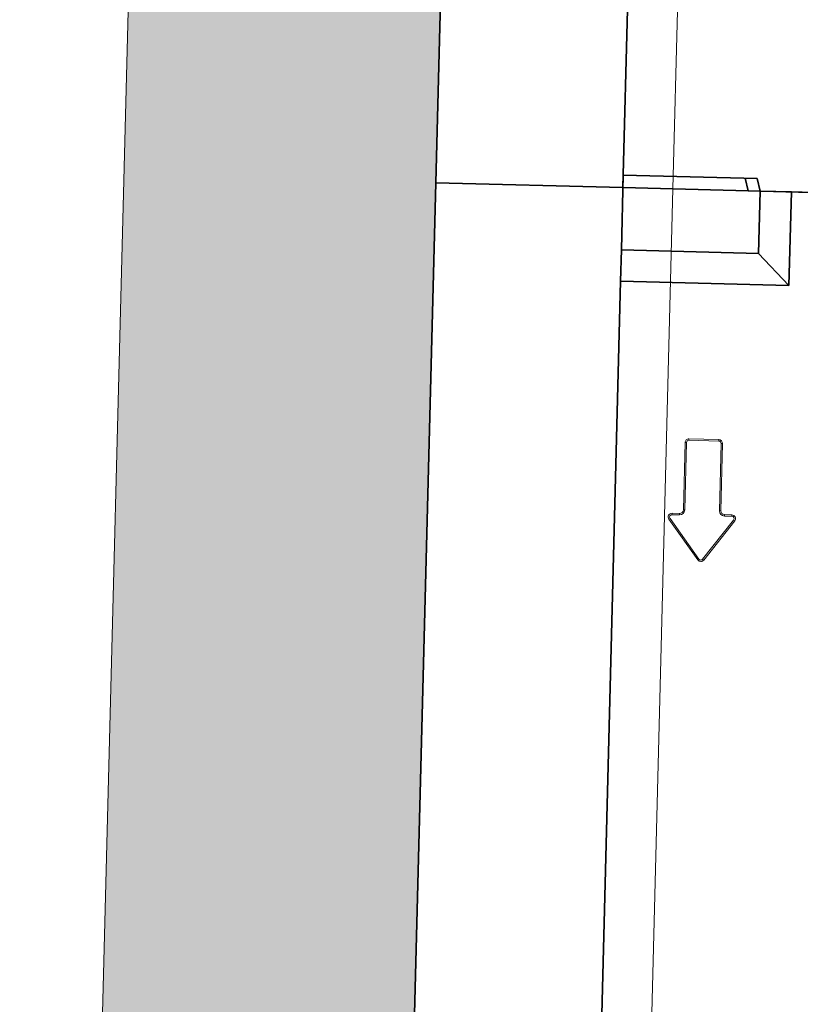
# Model space of a CAD drawing. Header units: metres. Extents: x 232680 to 233262, y 554200 to 554550.
# Tile 158 of 254: x 232760.03 to 232760.656, y 554476.004 to 554476.793. Entities that reach past the tile are written whole.
import ezdxf

# ---------------------------------------------------------------- set-up
doc = ezdxf.new("R2010")
doc.units = ezdxf.units.M
doc.linetypes.add('NLCS-HIDDEN', pattern=[4, 2, -2])
for name, color, linetype, lineweight in [('ACO constructie 035', 7, 'Continuous', 35), ('ACO tekst', 251, 'Continuous', 9), ('ACO verborgen', 251, 'NLCS-HIDDEN', 13), ('N-WE-VH-VERHARDING_FUNDERING_GRANULAAT_MENG-AD', 252, 'Continuous', 18)]:
    doc.layers.add(name, color=color, linetype=linetype, lineweight=lineweight)

# ---------------------------------------------------------------- blocks, each defined once
blk = doc.blocks.new('KT 500-640 (doorsnede)')
at = {"layer": 'ACO constructie 035'}
for p, q in [((0, -0.64), (0, -0.465)), ((1, -0.505), (1, -0.465)), ((0.95, -0.53), (0.925, -0.505)), ((0.925, -0.505), (1, -0.505)), ((0.925, -0.505), (0.925, -0.64)), ((1, -0.505), (1, -0.53)), ((0.95, -0.53), (0.95, -0.64)), ((1, -0.53), (0.95, -0.53)), ((1.01, -0.53268), (1, -0.53)), ((1, -0.53), (1, -0.53966)), ((1.01, -0.53268), (1.01, -0.64)), ((1, -0.53966), (1.01, -0.54234)), ((0, -0.64), (0.925, -0.64)), ((0.95, -0.64), (0.925, -0.64)), ((1.01, -0.64), (0.95, -0.64))]:
    blk.add_line(p, q, dxfattribs=at)
at = {"layer": 'ACO constructie 035', "flags": 128}
for points in [[(0, -0.64), (0, -0.79), (1, -0.79)], [(1, -0.64), (1, -0.79)]]:
    blk.add_lwpolyline(points, dxfattribs=at)
at = {"layer": 'ACO tekst'}
for p, q in [((0.7032, -0.5676), (0.7352, -0.5436)), ((0.70389, -0.56852), (0.73589, -0.54452)), ((0.73589, -0.54452), (0.7352, -0.5436)), ((0.73885, -0.546), (0.74, -0.546)), ((0.73885, -0.546), (0.73885, -0.552)), ((0.73885, -0.552), (0.74, -0.552)), ((0.74, -0.546), (0.74, -0.552)), ((0.743, -0.55615), (0.743, -0.555)), ((0.743, -0.555), (0.797, -0.555)), ((0.743, -0.55615), (0.797, -0.55615)), ((0.797, -0.55615), (0.797, -0.555)), ((0.79885, -0.558), (0.8, -0.558)), ((0.79885, -0.558), (0.79885, -0.582)), ((0.8, -0.558), (0.8, -0.582)), ((0.70389, -0.56852), (0.7032, -0.5676)), ((0.70389, -0.57148), (0.7032, -0.5724)), ((0.7352, -0.5964), (0.7032, -0.5724)), ((0.73589, -0.59548), (0.70389, -0.57148)), ((0.743, -0.58385), (0.743, -0.585)), ((0.797, -0.58385), (0.743, -0.58385)), ((0.797, -0.58385), (0.797, -0.585)), ((0.79885, -0.582), (0.8, -0.582)), ((0.73885, -0.588), (0.73885, -0.594)), ((0.73885, -0.588), (0.74, -0.588)), ((0.74, -0.588), (0.74, -0.594)), ((0.797, -0.585), (0.743, -0.585)), ((0.73589, -0.59548), (0.7352, -0.5964)), ((0.73885, -0.594), (0.74, -0.594))]:
    blk.add_line(p, q, dxfattribs=at)
for centre, radius, start, end in [((0.737, -0.546), 0.003, 0, 126.8699), ((0.737, -0.546), 0.00185, 0, 126.8699), ((0.743, -0.552), 0.00415, 180, 270), ((0.743, -0.552), 0.003, 180, 270), ((0.797, -0.558), 0.003, 0, 90), ((0.797, -0.558), 0.00185, 0, 90), ((0.705, -0.57), 0.003, 126.8699, 233.1301), ((0.705, -0.57), 0.00185, 126.8699, 233.1301), ((0.743, -0.588), 0.00415, 90, 180), ((0.797, -0.582), 0.00185, 270, 0), ((0.797, -0.582), 0.003, 270, 0), ((0.743, -0.588), 0.003, 90, 180), ((0.737, -0.594), 0.003, 233.1301, 0), ((0.737, -0.594), 0.00185, 233.1301, 0)]:
    blk.add_arc(centre, radius, start, end, dxfattribs=at)
at = {"layer": 'ACO verborgen'}
for p, q in [((1, -0.53966), (1, -0.64)), ((0, -0.6), (1, -0.6))]:
    blk.add_line(p, q, dxfattribs=at)

msp = doc.modelspace()

# ---------------------------------------------------------------- hatches: boundary and pattern name
at = {"layer": 'N-WE-VH-VERHARDING_FUNDERING_GRANULAAT_MENG-AD'}
h = msp.add_hatch(dxfattribs=at)
h.set_pattern_fill('AVH-FUNDERING_GRANULAAT_MENG_01', color=256, pattern_type=2)
h.set_pattern_definition([(50, (232760.34007, 554479.6389), (0.35863, -0.031376), [0.0375, -0.4125]), (355, (232760.34007, 554479.6389), (-0.069376, 0.376096), [0.03, -0.33]), (100.4514, (232760.36995, 554479.6363), (0.289255, 0.34472), [0.03187, -0.350571]), (46.184, (232760.34007, 554479.7389), (0.53362, -0.08276), [0.05625, -0.61875]), (96.636, (232760.38453, 554479.732), (0.46733, 0.48706), [0.047805, -0.525857]), (351.184, (232760.34007, 554479.7389), (0.46733, 0.48706), [0.045, -0.495]), (21, (232760.39007, 554479.7139), (0.298454, -0.20131), [0.0375, -0.4125]), (326, (232760.39007, 554479.7139), (0.121658, 0.362575), [0.03, -0.33]), (71.4514, (232760.41494, 554479.69714), (0.420111, 0.161265), [0.03187, -0.350571]), (37.5, (232760.34007, 554479.63891), (0.00608, 0.166447), [0, -0.326, 0, -0.335, 0, -0.33125]), (7.5, (232760.34007, 554479.63891), (0.1315348, 0.197206), [0, -0.191, 0, -0.3185, 0, -0.12625]), (327.5, (232760.22857, 554479.63891), (0.2669112, -0.0112774), [0, -0.125, 0, -0.39, 0, -0.5175]), (317.5, (232760.17857, 554479.63891), (0.291593, 0.0500525), [0, -0.1625, 0, -0.259, 0, -0.3675])])
h.paths.add_polyline_path([(232760.39666, 554472.41016), (232760.15436, 554472.41705), (232760.18005, 554473.41591), (232760.03009, 554473.41977), (232760.17148, 554478.91795), (232760.32143, 554478.9141), (232760.34007, 554479.63891), (232760.32143, 554480.36373), (232760.17148, 554480.35988), (232760.03009, 554485.85806), (232760.16644, 554485.86156), (232760.14198, 554486.81301), (232760.39194, 554486.81768), (232760.39836, 554486.56811), (232760.42279, 554485.61807), (232760.28644, 554485.61457), (232760.41497, 554480.61622), (232760.56492, 554480.62008), (232760.59015, 554479.63891), (232760.56492, 554478.65775), (232760.41497, 554478.66161), (232760.28644, 554473.66326), (232760.43639, 554473.6594), (232760.40308, 554472.65993)])

# ---------------------------------------------------------------- linework, layer by layer
at = {"layer": 'N-WE-VH-VERHARDING_FUNDERING_GRANULAAT_MENG-AD', "flags": 128}
msp.add_lwpolyline([(232760.39666, 554472.41016), (232760.15436, 554472.41705), (232760.18005, 554473.41591), (232760.03009, 554473.41977), (232760.17148, 554478.91795), (232760.32143, 554478.9141), (232760.34007, 554479.63891), (232760.32143, 554480.36373), (232760.17148, 554480.35988), (232760.03009, 554485.85806), (232760.16644, 554485.86156), (232760.14198, 554486.81301), (232760.39194, 554486.81768), (232760.39836, 554486.56811), (232760.42279, 554485.61807), (232760.28644, 554485.61457), (232760.41497, 554480.61622), (232760.56492, 554480.62008), (232760.59015, 554479.63891), (232760.56492, 554478.65775), (232760.41497, 554478.66161), (232760.28644, 554473.66326), (232760.43639, 554473.6594), (232760.40308, 554472.65993)], close=True, dxfattribs=at)

# ---------------------------------------------------------------- block references
at = {"xscale": -1, "rotation": 268.5270045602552}
for p in [(232761.1533, 554476.64196), (232761.12759, 554475.64229)]:
    msp.add_blockref('KT 500-640 (doorsnede)', p, dxfattribs=at)

doc.saveas('drawing.dxf')
